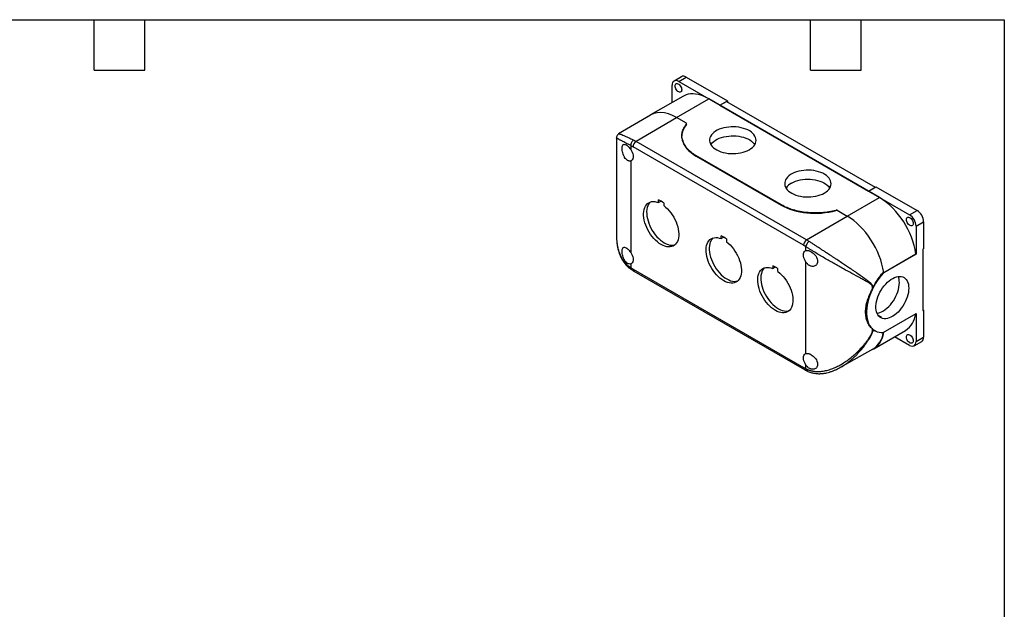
# Model space of a CAD drawing. Header units: millimetres. Extents: x 19 to 819, y 19 to 629.
# Tile 4 of 4: x 374 to 819, y 362 to 629. Entities that reach past the tile are written whole.
import ezdxf

# ---------------------------------------------------------------- set-up
doc = ezdxf.new("R2010")
doc.units = ezdxf.units.MM
doc.header["$LTSCALE"] = 3
doc.linetypes.add('SLD-Solid', pattern=[0])
doc.layers.add('TEXT', color=140, linetype='SLD-Solid', lineweight=25)

msp = doc.modelspace()

# ---------------------------------------------------------------- linework, layer by layer
for p, q in [((673.223, 602.893), (669.829, 600.934)), ((671.929, 600.726), (675.323, 602.685)), ((675.323, 602.685), (693.92, 591.949)), ((668.959, 591.218), (668.959, 599.011)), ((671.929, 600.726), (690.526, 589.99)), ((673.768, 593.994), (659.203, 585.586)), ((670.983, 584.4), (685.576, 592.824)), ((762.651, 548.33), (685.576, 592.824)), ((690.526, 589.99), (693.92, 591.949)), ((690.526, 589.987), (693.567, 591.743)), ((690.526, 589.99), (690.526, 589.987)), ((690.526, 589.987), (757.701, 551.208)), ((693.567, 591.743), (760.74, 552.965)), ((693.92, 591.949), (693.92, 591.539)), ((659.215, 585.454), (644.779, 576.983)), ((670.984, 584.302), (652.688, 573.617)), ((675.471, 581.809), (670.983, 584.4)), ((675.472, 581.712), (675.471, 581.809)), ((643.777, 575.234), (643.777, 531.018)), ((673.379, 576.106), (673.38, 575.968)), ((650.221, 571.742), (650.221, 570.019)), ((728.356, 526.678), (651.282, 571.173)), ((729.762, 529.123), (652.688, 573.617)), ((718.362, 544.915), (679.661, 567.257)), ((718.199, 544.84), (679.823, 566.994)), ((679.823, 566.994), (718.199, 544.84)), ((650.221, 564.816), (650.221, 523.476)), ((757.701, 551.21), (761.095, 553.17)), ((761.095, 553.17), (779.692, 542.434)), ((748.058, 539.906), (762.651, 548.33)), ((757.701, 551.208), (757.701, 551.21)), ((757.701, 551.21), (776.298, 540.475)), ((662.843, 545.946), (662.843, 547.183)), ((662.843, 545.946), (663.894, 546.614)), ((665.176, 545.836), (665.176, 544.599)), ((729.762, 529.123), (748.059, 539.808)), ((742.99, 542.362), (742.99, 542.462)), ((743.571, 542.399), (743.57, 542.497)), ((743.57, 542.497), (748.058, 539.906)), ((776.298, 540.475), (779.692, 542.434)), ((779.268, 535.331), (782.662, 537.29)), ((779.268, 535.331), (779.268, 522.667)), ((782.662, 537.29), (782.662, 525.085)), ((691.09, 529.676), (691.09, 530.914)), ((691.09, 529.676), (692.242, 530.341)), ((693.498, 529.524), (693.498, 528.287)), ((729.417, 524.3), (729.417, 526.023)), ((779.268, 522.667), (764.395, 514.081)), ((764.607, 514.376), (779.118, 522.754)), ((779.118, 522.754), (779.268, 522.667)), ((782.308, 524.881), (782.662, 525.085)), ((782.308, 524.881), (782.308, 497.119)), ((650.221, 518.273), (650.221, 516.55)), ((714.462, 517.384), (714.462, 516.147)), ((714.462, 516.147), (715.513, 516.815)), ((729.417, 477.757), (729.417, 519.097)), ((651.282, 515.895), (728.356, 471.401)), ((651.696, 514.979), (728.771, 470.485)), ((716.795, 514.8), (716.795, 516.037)), ((764.158, 514.218), (764.395, 514.081)), ((764.338, 514.531), (764.607, 514.376)), ((759.483, 506.858), (759.483, 508.068)), ((759.57, 508.114), (760.397, 508.587)), ((759.57, 507.028), (759.57, 508.114)), ((762.111, 495.011), (763.618, 494.141)), ((764.395, 487.236), (779.268, 495.822)), ((779.268, 495.822), (779.268, 483.158)), ((782.308, 497.527), (782.662, 497.323)), ((782.308, 497.119), (782.662, 497.323)), ((782.662, 497.323), (782.662, 485.118)), ((759.483, 487.654), (759.483, 488.864)), ((759.57, 487.701), (759.57, 488.787)), ((760.397, 488.173), (759.57, 487.701)), ((760.135, 479.906), (774.46, 488.175)), ((760.981, 487.877), (760.397, 488.173)), ((760.474, 488.125), (760.581, 488.063)), ((776.298, 481.443), (769.548, 485.34)), ((778.398, 481.235), (781.792, 483.195)), ((779.268, 483.158), (782.662, 485.118)), ((745.153, 471.534), (759.856, 479.883)), ((729.417, 470.831), (729.417, 472.555)), ((744.842, 471.374), (745.146, 471.546))]:
    msp.add_line(p, q)
at = {"flags": 128}
for points in [[(670.267, 598.707), (670.312, 599.101), (670.442, 599.422), (670.65, 599.65), (670.924, 599.773), (671.249, 599.782), (671.604, 599.678), (671.971, 599.466), (672.327, 599.159), (672.651, 598.775), (672.926, 598.336), (673.134, 597.868), (673.264, 597.397), (673.308, 596.952), (673.264, 596.557), (673.134, 596.236), (672.926, 596.008), (672.651, 595.886), (672.327, 595.876), (671.971, 595.981), (671.604, 596.192), (671.249, 596.499), (670.924, 596.883), (670.65, 597.322), (670.442, 597.79), (670.312, 598.261), (670.267, 598.707)], [(685.576, 592.824), (684.344, 593.483), (683.118, 594.033), (681.906, 594.472), (680.714, 594.796), (679.548, 595.004), (678.415, 595.096), (677.321, 595.069), (676.273, 594.926), (675.274, 594.666), (674.333, 594.29), (673.768, 593.994)], [(703.82, 569.883), (704.591, 570.381), (705.264, 570.924), (705.828, 571.507), (706.278, 572.123), (706.608, 572.763), (706.814, 573.42), (706.894, 574.086), (706.846, 574.753), (706.672, 575.413), (706.372, 576.059), (705.952, 576.681), (705.415, 577.272), (704.769, 577.826), (704.021, 578.336), (703.181, 578.795), (702.259, 579.198), (701.265, 579.54), (700.212, 579.816), (699.113, 580.025), (697.98, 580.162), (696.829, 580.226), (695.672, 580.217), (694.524, 580.134), (693.399, 579.979), (692.31, 579.754), (691.271, 579.46), (690.294, 579.103), (689.391, 578.685), (688.573, 578.213), (687.85, 577.692), (687.23, 577.128), (686.722, 576.528), (686.332, 575.899), (686.063, 575.25), (685.92, 574.587), (685.904, 573.919), (686.015, 573.254), (686.253, 572.601), (686.613, 571.966), (687.093, 571.358), (687.685, 570.785), (688.383, 570.252), (689.178, 569.767), (690.061, 569.335), (691.02, 568.962), (692.045, 568.653), (693.123, 568.41), (694.24, 568.237), (695.384, 568.136), (696.54, 568.109), (697.694, 568.155), (698.832, 568.274), (699.941, 568.464), (701.007, 568.724), (702.016, 569.05), (702.958, 569.438), (703.82, 569.883)], [(686.501, 572.14), (686.722, 572.468), (687.23, 573.068), (687.85, 573.632), (688.573, 574.153), (689.391, 574.625), (690.294, 575.043), (691.271, 575.4), (692.31, 575.694), (693.399, 575.919), (694.524, 576.074), (695.672, 576.157), (696.829, 576.166), (697.98, 576.102), (699.113, 575.965), (700.212, 575.757), (701.265, 575.48), (702.259, 575.138), (703.181, 574.735), (704.021, 574.276), (704.769, 573.766), (705.415, 573.212), (705.952, 572.621), (706.289, 572.14)], [(650.221, 570.019), (650.598, 569.391), (650.904, 568.732), (651.131, 568.064), (651.27, 567.407), (651.317, 566.785), (651.27, 566.216), (651.131, 565.721), (650.904, 565.314), (650.598, 565.009), (650.221, 564.816)], [(737.761, 550.29), (738.532, 550.787), (739.205, 551.331), (739.769, 551.914), (740.219, 552.529), (740.549, 553.169), (740.755, 553.826), (740.835, 554.492), (740.787, 555.159), (740.613, 555.82), (740.313, 556.465), (739.893, 557.087), (739.356, 557.679), (738.71, 558.233), (737.963, 558.742), (737.122, 559.201), (736.2, 559.604), (735.206, 559.946), (734.153, 560.223), (733.054, 560.431), (731.922, 560.568), (730.77, 560.632), (729.613, 560.623), (728.465, 560.54), (727.34, 560.385), (726.251, 560.16), (725.212, 559.866), (724.235, 559.509), (723.332, 559.092), (722.514, 558.619), (721.791, 558.098), (721.171, 557.534), (720.663, 556.934), (720.273, 556.305), (720.004, 555.656), (719.861, 554.993), (719.845, 554.325), (719.957, 553.661), (720.194, 553.007), (720.554, 552.372), (721.034, 551.765), (721.626, 551.191), (722.324, 550.658), (723.119, 550.173), (724.002, 549.742), (724.961, 549.369), (725.986, 549.059), (727.064, 548.816), (728.181, 548.643), (729.325, 548.542), (730.481, 548.515), (731.635, 548.561), (732.773, 548.68), (733.882, 548.87), (734.948, 549.13), (735.957, 549.456), (736.899, 549.844), (737.761, 550.29)], [(722.912, 554.802), (723.773, 555.247), (724.715, 555.636), (725.725, 555.961), (726.79, 556.221), (727.899, 556.412), (729.037, 556.531), (730.191, 556.577), (731.347, 556.549), (732.491, 556.448), (733.608, 556.276), (734.686, 556.033), (735.711, 555.723), (736.671, 555.35), (737.553, 554.918), (738.349, 554.433), (739.046, 553.901), (739.639, 553.327), (740.118, 552.719), (740.23, 552.546)], [(665.176, 544.599), (666.009, 543.923), (666.82, 543.157), (667.598, 542.313), (668.335, 541.398), (669.023, 540.423), (669.654, 539.401), (670.22, 538.341), (670.715, 537.257), (671.134, 536.161), (671.471, 535.065), (671.723, 533.981), (671.886, 532.923), (671.96, 531.903), (671.943, 530.931), (671.835, 530.019), (671.638, 529.178), (671.354, 528.416), (670.985, 527.744), (670.537, 527.168), (670.015, 526.695), (669.424, 526.33), (668.771, 526.078), (668.063, 525.942), (667.31, 525.923), (666.518, 526.02), (665.698, 526.235), (664.859, 526.562), (664.01, 527), (663.16, 527.543), (662.321, 528.184), (661.501, 528.917), (660.709, 529.733), (659.956, 530.622), (659.248, 531.576), (658.595, 532.582), (658.004, 533.629), (657.482, 534.705), (657.034, 535.798), (656.665, 536.896), (656.381, 537.985), (656.184, 539.054), (656.076, 540.09), (656.059, 541.082), (656.133, 542.018), (656.296, 542.887), (656.548, 543.679), (656.885, 544.386), (657.304, 544.999), (657.799, 545.512), (658.365, 545.918), (658.996, 546.212), (659.684, 546.392), (660.421, 546.456), (661.199, 546.402), (662.01, 546.232), (662.843, 545.946)], [(659.02, 546.221), (658.675, 545.841), (658.257, 545.224), (657.921, 544.512), (657.67, 543.715), (657.508, 542.842), (657.436, 541.902), (657.455, 540.906), (657.564, 539.866), (657.764, 538.793), (658.05, 537.699), (658.421, 536.598), (658.871, 535.501), (659.396, 534.422), (659.99, 533.371), (660.646, 532.363), (661.356, 531.407), (662.112, 530.515), (662.907, 529.696), (663.73, 528.961), (664.572, 528.318), (665.424, 527.774), (666.276, 527.334), (667.118, 527.005), (667.941, 526.79), (668.735, 526.691), (669.491, 526.71), (670.202, 526.846), (670.204, 526.847)], [(774.919, 538.293), (774.963, 538.687), (775.093, 539.008), (775.302, 539.236), (775.576, 539.358), (775.9, 539.368), (776.256, 539.264), (776.623, 539.052), (776.979, 538.745), (777.303, 538.361), (777.577, 537.922), (777.786, 537.454), (777.916, 536.983), (777.96, 536.537), (777.916, 536.143), (777.786, 535.822), (777.577, 535.594), (777.303, 535.472), (776.979, 535.462), (776.623, 535.566), (776.256, 535.778), (775.9, 536.085), (775.576, 536.469), (775.302, 536.908), (775.093, 537.376), (774.963, 537.847), (774.919, 538.293)], [(693.498, 528.287), (694.333, 527.604), (695.145, 526.833), (695.925, 525.983), (696.663, 525.063), (697.351, 524.084), (697.982, 523.057), (698.548, 521.993), (699.043, 520.905), (699.461, 519.804), (699.797, 518.705), (700.047, 517.619), (700.21, 516.558), (700.282, 515.534), (700.263, 514.56), (700.153, 513.647), (699.954, 512.804), (699.667, 512.041), (699.297, 511.368), (698.846, 510.791), (698.321, 510.318), (697.727, 509.953), (697.072, 509.702), (696.362, 509.566), (695.605, 509.547), (694.811, 509.646), (693.988, 509.861), (693.146, 510.19), (692.294, 510.629), (691.442, 511.173), (690.6, 511.817), (689.777, 512.552), (688.983, 513.37), (688.226, 514.262), (687.516, 515.218), (686.86, 516.227), (686.266, 517.277), (685.741, 518.357), (685.291, 519.453), (684.92, 520.555), (684.634, 521.648), (684.434, 522.721), (684.325, 523.761), (684.306, 524.757), (684.378, 525.697), (684.54, 526.571), (684.791, 527.368), (685.127, 528.079), (685.545, 528.697), (686.039, 529.214), (686.605, 529.624), (687.236, 529.923), (687.925, 530.108), (688.663, 530.175), (689.443, 530.125), (690.255, 529.958), (691.09, 529.676)], [(687.395, 529.978), (686.959, 529.513), (686.541, 528.896), (686.205, 528.184), (685.954, 527.387), (685.792, 526.514), (685.72, 525.574), (685.739, 524.578), (685.849, 523.537), (686.048, 522.464), (686.334, 521.371), (686.705, 520.27), (687.156, 519.173), (687.681, 518.093), (688.274, 517.043), (688.93, 516.035), (689.64, 515.079), (690.397, 514.186), (691.191, 513.368), (692.014, 512.633), (692.856, 511.99), (693.708, 511.445), (694.56, 511.006), (695.402, 510.677), (696.225, 510.462), (697.019, 510.363), (697.776, 510.382), (698.486, 510.518), (698.607, 510.555)], [(650.221, 523.476), (650.598, 522.848), (650.904, 522.189), (651.131, 521.521), (651.27, 520.865), (651.317, 520.242), (651.27, 519.674), (651.131, 519.178), (650.904, 518.771), (650.598, 518.466), (650.221, 518.273)], [(729.417, 519.097), (729.04, 519.725), (728.733, 520.384), (728.507, 521.052), (728.368, 521.709), (728.321, 522.331), (728.368, 522.9), (728.507, 523.395), (728.733, 523.802), (729.04, 524.107), (729.417, 524.3)], [(716.795, 514.8), (717.628, 514.124), (718.439, 513.358), (719.217, 512.514), (719.954, 511.599), (720.642, 510.625), (721.273, 509.602), (721.839, 508.542), (722.334, 507.458), (722.752, 506.362), (723.09, 505.266), (723.341, 504.182), (723.505, 503.124), (723.579, 502.104), (723.562, 501.132), (723.454, 500.22), (723.257, 499.379), (722.972, 498.617), (722.604, 497.945), (722.156, 497.369), (721.634, 496.896), (721.043, 496.531), (720.39, 496.28), (719.682, 496.143), (718.928, 496.124), (718.137, 496.222), (717.317, 496.436), (716.477, 496.763), (715.628, 497.201), (714.779, 497.744), (713.94, 498.385), (713.12, 499.118), (712.328, 499.934), (711.575, 500.824), (710.867, 501.777), (710.214, 502.783), (709.623, 503.83), (709.1, 504.906), (708.652, 505.999), (708.284, 507.097), (708, 508.186), (707.803, 509.255), (707.695, 510.292), (707.678, 511.283), (707.752, 512.219), (707.915, 513.088), (708.167, 513.88), (708.504, 514.587), (708.923, 515.2), (709.418, 515.713), (709.984, 516.119), (710.614, 516.413), (711.302, 516.594), (712.04, 516.657), (712.818, 516.603), (713.628, 516.433), (714.462, 516.147)], [(710.639, 516.422), (710.293, 516.043), (709.876, 515.425), (709.539, 514.713), (709.289, 513.916), (709.127, 513.043), (709.054, 512.103), (709.073, 511.107), (709.183, 510.067), (709.382, 508.994), (709.669, 507.9), (710.04, 506.799), (710.49, 505.702), (711.015, 504.623), (711.609, 503.573), (712.265, 502.564), (712.975, 501.608), (713.731, 500.716), (714.525, 499.897), (715.348, 499.162), (716.191, 498.519), (717.043, 497.975), (717.894, 497.535), (718.737, 497.206), (719.56, 496.991), (720.354, 496.893), (721.11, 496.911), (721.82, 497.047), (721.823, 497.048)], [(764.395, 514.081), (763.424, 512.962), (762.498, 511.775), (761.623, 510.529), (760.806, 509.233), (760.052, 507.896), (759.368, 506.529), (758.758, 505.14), (758.227, 503.741), (757.778, 502.341), (757.415, 500.951), (757.141, 499.58), (756.957, 498.239), (756.864, 496.938), (756.864, 495.685), (756.957, 494.49), (757.141, 493.361), (757.415, 492.308), (757.778, 491.336), (758.227, 490.455), (758.758, 489.669), (759.368, 488.985), (760.052, 488.407), (760.806, 487.94), (761.623, 487.588), (762.498, 487.352), (763.424, 487.234), (764.395, 487.236)], [(775.945, 507.326), (775.899, 506.357), (775.765, 505.347), (775.542, 504.31), (775.234, 503.257), (774.845, 502.202), (774.379, 501.156), (773.842, 500.134), (773.24, 499.147), (772.581, 498.207), (771.872, 497.325), (771.123, 496.513), (770.343, 495.781), (769.54, 495.136), (768.724, 494.588), (767.907, 494.142), (767.097, 493.804), (766.304, 493.578), (765.537, 493.467), (764.808, 493.472), (764.123, 493.593), (763.491, 493.829), (762.921, 494.177), (762.419, 494.632), (761.99, 495.19), (761.641, 495.842), (761.375, 496.583), (761.197, 497.401), (761.107, 498.288), (761.107, 499.233), (761.197, 500.223), (761.375, 501.248), (761.641, 502.295), (761.99, 503.351), (762.419, 504.403), (762.921, 505.438), (763.491, 506.445), (764.123, 507.41), (764.808, 508.322), (765.537, 509.17), (766.304, 509.943), (767.097, 510.633), (767.907, 511.23), (768.724, 511.728), (769.54, 512.121), (770.343, 512.403), (771.123, 512.572), (771.872, 512.625), (772.581, 512.562), (773.24, 512.383), (773.842, 512.091), (774.379, 511.688), (774.845, 511.181), (775.234, 510.575), (775.542, 509.878), (775.765, 509.097), (775.899, 508.243), (775.945, 507.326)], [(761.597, 495.946), (762.061, 496.027), (762.854, 496.253), (763.664, 496.591), (764.482, 497.037), (765.297, 497.585), (766.1, 498.23), (766.881, 498.963), (767.63, 499.775), (768.338, 500.656), (768.997, 501.596), (769.599, 502.583), (770.136, 503.605), (770.602, 504.651), (770.992, 505.706), (771.3, 506.759), (771.522, 507.797), (771.657, 508.806), (771.702, 509.775)], [(762.725, 494.335), (762.939, 494.268), (763.618, 494.141)], [(774.919, 485.217), (774.963, 485.612), (775.093, 485.933), (775.302, 486.161), (775.576, 486.283), (775.9, 486.293), (776.256, 486.188), (776.623, 485.977), (776.979, 485.67), (777.303, 485.286), (777.577, 484.847), (777.786, 484.379), (777.916, 483.908), (777.96, 483.462), (777.916, 483.068), (777.786, 482.747), (777.577, 482.519), (777.303, 482.396), (776.979, 482.387), (776.623, 482.491), (776.256, 482.703), (775.9, 483.01), (775.576, 483.394), (775.302, 483.833), (775.093, 484.301), (774.963, 484.772), (774.919, 485.217)], [(729.417, 472.555), (729.04, 473.182), (728.733, 473.841), (728.507, 474.51), (728.368, 475.166), (728.321, 475.788), (728.368, 476.357), (728.507, 476.853), (728.733, 477.259), (729.04, 477.564), (729.417, 477.757)]]:
    msp.add_lwpolyline(points, dxfattribs=at)
for centre, radius, start, end in [((654.355, 571.032), 3.076, 122.814, 177.37846), ((642.249, 555.559), 20.858, 59.97038, 63.58741), ((726.098, 548.835), 6.764, 118.10719, 146.73371), ((742.716, 517.405), 36.793, 8.35786, 57.19295), ((658.051, 536.188), 11.994, 53.55354, 66.45183), ((686.314, 519.86), 12.042, 53.3745, 66.63088), ((731.429, 526.538), 3.076, 122.814, 177.37846), ((718.165, 509.057), 23.176, 56.60207, 59.97361), ((709.67, 506.389), 11.994, 53.55354, 66.45183), ((652.234, 515.774), 0.96, 172.76738, 235.92044), ((764.511, 509.94), 7.193, 358.68934, 21.5573), ((758.586, 509.84), 1.987, 296.84216, 299.68881), ((768.805, 496.835), 10.342, 303.14328, 353.79776), ((758.586, 489.427), 1.987, 296.84216, 299.68881), ((754.491, 488.359), 10.032, 302.32857, 352.1062), ((729.338, 471.293), 0.988, 173.74336, 234.72978)]:
    msp.add_arc(centre, radius, start, end)
for centre, major_axis, ratio, start_param, end_param in [((671.929, 597.296), (-2.1, 3.637), 0.5773815, 5.4978853, 7.0686817), ((675.323, 599.255), (-2.1, 3.637), 0.5773815, 5.4978853, 6.2834978), ((671.081, 565.17), (-11.911, 20.396), 0.5740133, 5.4949927, 6.3851719), ((695.38, 576.079), (22, 0.111), 0.5806369, 2.7054676, 3.1386502), ((695.38, 576.079), (22, 0.111), 0.5806369, 3.2744136, 3.9240484), ((733.756, 553.925), (22, 0.111), 0.5806369, 3.9240484, 5.1426292), ((743.368, 541.889), (0.9, 0.005), 0.5806369, 1.3408723, 2.0010365), ((748.155, 520.676), (-11.911, 20.396), 0.5740133, 4.0917257, 5.4949927), ((776.298, 537.045), (-2.1, 3.637), 0.5773815, 3.927089, 5.4978853), ((779.692, 539.005), (-2.1, 3.637), 0.5773815, 3.927089, 5.4978853), ((769.609, 503.636), (9.078, 15.543), 0.5807308, 1.5914086, 1.6896261), ((748.258, 500.322), (-11.911, 20.396), 0.5740133, 3.0346875, 3.7456582), ((769.609, 503.636), (9.078, 15.543), 0.5807308, 3.0284862, 3.1267037), ((776.298, 484.873), (-2.1, 3.637), 0.5773815, 2.3562927, 3.927089), ((779.692, 486.832), (-2.1, 3.637), 0.5773815, 3.1419051, 3.927089)]:
    msp.add_ellipse(centre, major_axis=major_axis, ratio=ratio, start_param=start_param, end_param=end_param)
for points, knots in [([(679.661, 567.257), (678.884, 567.715), (678.172, 568.204), (676.876, 569.243), (676.298, 569.789), (675.541, 570.644), (675.306, 570.935), (674.878, 571.524), (674.683, 571.823), (674.333, 572.429), (674.177, 572.737), (673.907, 573.358), (673.793, 573.67), (673.511, 574.615), (673.405, 575.255), (673.361, 576.532), (673.424, 577.174), (673.714, 578.44), (673.943, 579.07), (674.559, 580.295), (674.945, 580.893), (675.411, 581.474)], [0, 0, 0, 0, 0.125, 0.125, 0.25, 0.25, 0.3125, 0.3125, 0.375, 0.375, 0.4375, 0.4375, 0.5, 0.5, 0.625, 0.625, 0.75, 0.75, 0.875, 0.875, 1, 1, 1, 1]), ([(675.411, 581.474), (675.453, 581.527), (675.48, 581.582), (675.5, 581.697), (675.494, 581.753), (675.471, 581.809)], [0, 0, 0, 0, 0.5, 0.5, 1, 1, 1, 1]), ([(644.773, 576.98), (644.625, 576.877), (644.33, 576.673), (644.016, 576.239), (643.813, 575.752), (643.788, 575.408), (643.775, 575.237)], [0, 0, 0, 0, 0.25555028, 0.50732916, 0.75554288, 1, 1, 1, 1]), ([(650.221, 571.742), (649.827, 571.941), (649.036, 572.341), (647.978, 572.885), (647.118, 573.336), (646.43, 573.7), (645.882, 573.994), (645.39, 574.262), (644.972, 574.494), (644.624, 574.691), (644.341, 574.856), (644.112, 574.994), (643.946, 575.1), (643.838, 575.174), (643.783, 575.219), (643.783, 575.229), (643.783, 575.233)], [0, 0, 0, 0, 0.09141814, 0.18385165, 0.27768538, 0.34426503, 0.41231048, 0.48193867, 0.55325875, 0.61897337, 0.68620657, 0.75502316, 0.82548355, 0.88990149, 0.95637327, 1, 1, 1, 1]), ([(644.781, 576.97), (644.801, 576.984), (644.852, 577.02), (645.04, 577.017), (645.33, 576.966), (645.705, 576.859), (646.274, 576.661), (647.127, 576.319), (648.378, 575.762), (649.826, 575.078), (650.965, 574.517), (651.528, 574.24)], [0, 0, 0, 0, 0.0582747, 0.1542102, 0.2469543, 0.3366336, 0.423388, 0.5750925, 0.7209301, 0.862119, 1, 1, 1, 1]), ([(650.221, 564.816), (650.008, 564.746), (649.78, 564.728), (649.423, 564.779), (649.301, 564.81), (649.059, 564.896), (648.939, 564.951), (648.699, 565.087), (648.578, 565.169), (648.343, 565.353), (648.229, 565.456), (647.896, 565.796), (647.684, 566.068), (647.399, 566.514), (647.309, 566.67), (647.139, 566.995), (647.058, 567.165), (646.835, 567.683), (646.71, 568.04), (646.504, 568.775), (646.428, 569.136), (646.35, 569.666), (646.331, 569.841), (646.305, 570.176), (646.298, 570.337), (646.298, 570.646), (646.304, 570.796), (646.33, 571.076), (646.35, 571.206), (646.427, 571.566), (646.505, 571.77), (646.657, 572.002), (646.713, 572.069), (646.839, 572.179), (646.909, 572.223), (647.132, 572.317), (647.302, 572.334), (647.685, 572.274), (647.891, 572.199), (648.227, 572.02), (648.343, 571.949), (648.576, 571.788), (648.695, 571.699), (648.935, 571.5), (649.057, 571.39), (649.3, 571.154), (649.42, 571.029), (649.775, 570.632), (650.008, 570.335), (650.221, 570.019)], [0, 0, 0, 0, 0.0625, 0.0625, 0.09375, 0.09375, 0.125, 0.125, 0.15625, 0.15625, 0.1875, 0.1875, 0.25, 0.25, 0.28125, 0.28125, 0.3125, 0.3125, 0.375, 0.375, 0.4375, 0.4375, 0.46875, 0.46875, 0.5, 0.5, 0.53125, 0.53125, 0.5625, 0.5625, 0.625, 0.625, 0.65625, 0.65625, 0.6875, 0.6875, 0.75, 0.75, 0.8125, 0.8125, 0.84375, 0.84375, 0.875, 0.875, 0.90625, 0.90625, 0.9375, 0.9375, 1, 1, 1, 1]), ([(651.528, 574.24), (651.154, 574.022), (650.807, 573.636), (650.317, 572.7), (650.195, 572.187), (650.221, 571.742)], [0, 0, 0, 0, 0.5, 0.5, 1, 1, 1, 1]), ([(679.661, 567.257), (679.679, 567.208), (679.7, 567.159), (679.751, 567.065), (679.785, 567.017), (679.823, 566.994)], [0, 0, 0, 0, 0.5, 0.5, 1, 1, 1, 1]), ([(718.199, 544.84), (718.238, 544.818), (718.271, 544.828), (718.323, 544.862), (718.343, 544.888), (718.362, 544.915)], [0, 0, 0, 0, 0.5, 0.5, 1, 1, 1, 1]), ([(742.99, 542.462), (741.982, 542.193), (740.946, 541.969), (738.815, 541.613), (737.73, 541.482), (736.082, 541.356), (735.529, 541.326), (734.423, 541.291), (733.87, 541.285), (732.763, 541.298), (732.208, 541.316), (731.105, 541.377), (730.556, 541.42), (728.921, 541.583), (727.841, 541.74), (725.742, 542.144), (724.715, 542.393), (722.745, 542.975), (721.794, 543.311), (720.001, 544.056), (719.155, 544.467), (718.362, 544.915)], [0, 0, 0, 0, 0.125, 0.125, 0.25, 0.25, 0.3125, 0.3125, 0.375, 0.375, 0.4375, 0.4375, 0.5, 0.5, 0.625, 0.625, 0.75, 0.75, 0.875, 0.875, 1, 1, 1, 1]), ([(743.57, 542.497), (743.473, 542.51), (743.373, 542.513), (743.175, 542.501), (743.08, 542.486), (742.99, 542.462)], [0, 0, 0, 0, 0.5, 0.5, 1, 1, 1, 1]), ([(643.778, 531.008), (643.783, 530.64), (643.793, 529.844), (643.875, 528.581), (644.031, 527.165), (644.284, 525.694), (644.626, 524.294), (644.97, 523.212), (645.264, 522.432), (645.486, 521.897), (645.702, 521.424), (645.944, 520.929), (646.303, 520.258), (646.87, 519.334), (647.609, 518.337), (648.474, 517.376), (649.413, 516.493), (650.152, 515.97), (650.541, 515.694)], [0, 0, 0, 0, 0.0592296, 0.1281878, 0.2070021, 0.2956096, 0.3806377, 0.4537492, 0.4917984, 0.525433, 0.5546243, 0.582744, 0.6217245, 0.6873786, 0.772197, 0.8395162, 0.9154565, 1, 1, 1, 1]), ([(643.783, 531.018), (643.783, 530.761), (643.782, 530.113), (643.837, 529.097), (643.957, 527.805), (644.173, 526.398), (644.515, 524.902), (644.966, 523.454), (645.534, 522.065), (646.227, 520.745), (647.179, 519.316), (648.455, 517.839), (649.637, 516.977), (650.221, 516.55)], [0, 0, 0, 0, 0.0439406, 0.1104643, 0.1751669, 0.2690669, 0.359807, 0.4475359, 0.5417713, 0.6333609, 0.7225726, 0.8628254, 1, 1, 1, 1]), ([(650.221, 518.273), (650.008, 518.203), (649.78, 518.185), (649.423, 518.236), (649.301, 518.267), (649.059, 518.353), (648.939, 518.408), (648.699, 518.544), (648.578, 518.626), (648.343, 518.811), (648.229, 518.914), (647.896, 519.253), (647.684, 519.525), (647.399, 519.971), (647.309, 520.127), (647.139, 520.452), (647.058, 520.622), (646.835, 521.14), (646.71, 521.497), (646.504, 522.233), (646.428, 522.593), (646.35, 523.123), (646.331, 523.298), (646.305, 523.633), (646.298, 523.794), (646.298, 524.104), (646.304, 524.253), (646.33, 524.533), (646.35, 524.663), (646.427, 525.023), (646.505, 525.227), (646.657, 525.46), (646.713, 525.526), (646.839, 525.636), (646.909, 525.68), (647.132, 525.774), (647.302, 525.791), (647.685, 525.731), (647.891, 525.656), (648.227, 525.477), (648.343, 525.406), (648.576, 525.246), (648.695, 525.156), (648.935, 524.957), (649.057, 524.847), (649.3, 524.611), (649.42, 524.486), (649.775, 524.089), (650.008, 523.792), (650.221, 523.476)], [0, 0, 0, 0, 0.0625, 0.0625, 0.09375, 0.09375, 0.125, 0.125, 0.15625, 0.15625, 0.1875, 0.1875, 0.25, 0.25, 0.28125, 0.28125, 0.3125, 0.3125, 0.375, 0.375, 0.4375, 0.4375, 0.46875, 0.46875, 0.5, 0.5, 0.53125, 0.53125, 0.5625, 0.5625, 0.625, 0.625, 0.65625, 0.65625, 0.6875, 0.6875, 0.75, 0.75, 0.8125, 0.8125, 0.84375, 0.84375, 0.875, 0.875, 0.90625, 0.90625, 0.9375, 0.9375, 1, 1, 1, 1]), ([(730.922, 528.406), (730.606, 528.222), (729.85, 527.506), (729.447, 526.491), (729.417, 526.023)], [0, 0, 0, 0, 0.4285714, 1, 1, 1, 1]), ([(759.483, 508.068), (759.482, 508.092), (759.481, 508.142), (759.472, 508.213), (759.457, 508.283), (759.437, 508.352), (759.411, 508.42), (759.363, 508.521), (759.278, 508.651), (759.113, 508.835), (758.866, 509.049), (758.53, 509.292), (758.126, 509.551), (757.656, 509.835), (757.073, 510.169), (756.375, 510.559), (755.327, 511.138), (753.338, 512.228), (750.332, 513.856), (747.028, 515.67), (744.332, 517.175), (742.176, 518.391), (740.011, 519.624), (737.775, 520.917), (735.576, 522.211), (733.913, 523.211), (732.814, 523.882), (732.208, 524.254), (731.617, 524.621), (731.042, 524.982), (730.483, 525.336), (729.939, 525.684), (729.591, 525.91), (729.417, 526.023)], [0, 0, 0, 0, 0.0022416, 0.0045504, 0.0069404, 0.0094243, 0.0120135, 0.0147181, 0.0217022, 0.0297214, 0.0435557, 0.0601458, 0.0778971, 0.0983518, 0.1215173, 0.1511616, 0.1830887, 0.2447266, 0.3743292, 0.4925727, 0.5570527, 0.6176714, 0.6821659, 0.7437316, 0.8089919, 0.871321, 0.8900455, 0.9086331, 0.9270973, 0.945452, 0.9637111, 0.981889, 1, 1, 1, 1]), ([(759.57, 508.114), (759.569, 508.146), (759.567, 508.208), (759.557, 508.296), (759.541, 508.381), (759.519, 508.462), (759.493, 508.538), (759.462, 508.612), (759.429, 508.681), (759.392, 508.748), (759.353, 508.812), (759.311, 508.874), (759.267, 508.933), (759.222, 508.991), (759.176, 509.047), (759.128, 509.103), (759.08, 509.157), (759.031, 509.211), (758.981, 509.263), (758.93, 509.315), (758.878, 509.366), (758.825, 509.416), (758.772, 509.466), (758.719, 509.515), (758.664, 509.564), (758.609, 509.613), (758.554, 509.661), (758.499, 509.709), (758.443, 509.757), (758.386, 509.805), (758.329, 509.853), (758.272, 509.9), (758.215, 509.947), (758.157, 509.995), (758.099, 510.042), (758.04, 510.089), (757.982, 510.136), (757.922, 510.183), (757.863, 510.229), (757.803, 510.276), (757.743, 510.323), (757.683, 510.369), (757.622, 510.416), (757.561, 510.463), (757.5, 510.509), (757.439, 510.556), (757.377, 510.602), (757.315, 510.649), (757.253, 510.696), (757.191, 510.742), (757.128, 510.789), (757.065, 510.836), (757.002, 510.883), (756.939, 510.93), (756.876, 510.977), (756.812, 511.024), (756.748, 511.071), (756.684, 511.118), (756.62, 511.165), (756.555, 511.213), (756.491, 511.26), (756.426, 511.308), (756.361, 511.355), (756.295, 511.403), (756.23, 511.451), (756.164, 511.499), (756.098, 511.547), (756.032, 511.595), (755.966, 511.643), (755.899, 511.691), (755.832, 511.739), (755.765, 511.787), (755.698, 511.836), (755.631, 511.884), (755.563, 511.933), (755.496, 511.982), (755.428, 512.03), (755.36, 512.079), (755.291, 512.128), (755.223, 512.177), (755.154, 512.226), (755.085, 512.275), (755.016, 512.324), (754.946, 512.374), (754.877, 512.423), (754.807, 512.473), (754.737, 512.522), (754.667, 512.572), (754.597, 512.622), (754.526, 512.671), (754.456, 512.721), (754.385, 512.771), (754.313, 512.821), (754.242, 512.872), (754.171, 512.922), (754.099, 512.972), (754.027, 513.023), (753.955, 513.073), (753.883, 513.124), (753.81, 513.174), (753.738, 513.225), (753.665, 513.276), (753.592, 513.327), (753.518, 513.378), (753.445, 513.429), (753.371, 513.48), (753.298, 513.532), (753.224, 513.583), (753.149, 513.634), (753.075, 513.686), (753, 513.738), (752.926, 513.789), (752.851, 513.841), (752.776, 513.893), (752.7, 513.945), (752.625, 513.997), (752.549, 514.049), (752.473, 514.102), (752.397, 514.154), (752.321, 514.207), (751.89, 514.502), (751.091, 515.05), (750.049, 515.758), (748.818, 516.59), (747.372, 517.563), (745.448, 518.85), (743.724, 519.998), (742.267, 520.964), (741.187, 521.677), (740.15, 522.36), (739.253, 522.95), (738.482, 523.455), (737.821, 523.888), (737.161, 524.32), (736.503, 524.75), (735.849, 525.178), (735.2, 525.603), (734.557, 526.023), (733.922, 526.438), (733.296, 526.848), (732.682, 527.25), (732.08, 527.645), (731.491, 528.032), (731.112, 528.281), (730.922, 528.406)], [0, 0, 0, 0, 0.0028574, 0.0057044, 0.0085483, 0.0113923, 0.0142356, 0.0170742, 0.0199021, 0.0227188, 0.0255278, 0.0283315, 0.0311313, 0.0339277, 0.0367204, 0.0395091, 0.0422942, 0.0450763, 0.0478559, 0.0506334, 0.0534091, 0.0561832, 0.0589561, 0.0617278, 0.0644985, 0.0672683, 0.0700373, 0.0728055, 0.0755729, 0.0783396, 0.0811056, 0.083871, 0.0866358, 0.0894001, 0.0921638, 0.0949272, 0.0976901, 0.1004526, 0.1032148, 0.1059767, 0.1087383, 0.1114996, 0.1142607, 0.1170216, 0.1197823, 0.1225428, 0.1253033, 0.1280636, 0.1308238, 0.1335839, 0.136344, 0.139104, 0.141864, 0.144624, 0.147384, 0.150144, 0.152904, 0.1556639, 0.1584239, 0.1611838, 0.1639438, 0.1667037, 0.1694637, 0.1722236, 0.1749835, 0.1777434, 0.1805033, 0.1832632, 0.1860231, 0.1887829, 0.1915428, 0.1943027, 0.1970626, 0.1998224, 0.2025823, 0.2053422, 0.2081021, 0.210862, 0.2136219, 0.2163818, 0.2191417, 0.2219017, 0.2246616, 0.2274216, 0.2301817, 0.2329417, 0.2357018, 0.2384619, 0.2412221, 0.2439823, 0.2467426, 0.2495029, 0.2522632, 0.2550237, 0.2577842, 0.2605447, 0.2633054, 0.2660661, 0.2688269, 0.2715878, 0.2743488, 0.2771099, 0.2798711, 0.2826325, 0.2853939, 0.2881555, 0.2909172, 0.2936791, 0.2964411, 0.2992032, 0.3019656, 0.3047281, 0.3074907, 0.3102536, 0.3130166, 0.3157799, 0.3185433, 0.321307, 0.3240709, 0.326835, 0.3295994, 0.3707641, 0.4120206, 0.4371288, 0.4948213, 0.5539165, 0.6195126, 0.6531841, 0.6853399, 0.7160074, 0.745186, 0.7646656, 0.7841719, 0.8036997, 0.8232467, 0.8428138, 0.8624055, 0.8820227, 0.9016594, 0.9213101, 0.9409708, 0.9606392, 0.980315, 1, 1, 1, 1]), ([(729.417, 524.3), (729.63, 524.37), (729.866, 524.393), (730.257, 524.361), (730.394, 524.339), (730.672, 524.274), (730.814, 524.231), (731.104, 524.124), (731.254, 524.06), (731.554, 523.912), (731.704, 523.83), (732.152, 523.557), (732.454, 523.337), (732.879, 522.972), (733.017, 522.844), (733.285, 522.575), (733.415, 522.433), (733.782, 521.998), (733.997, 521.693), (734.362, 521.05), (734.503, 520.727), (734.649, 520.236), (734.686, 520.071), (734.735, 519.749), (734.748, 519.592), (734.748, 519.282), (734.736, 519.13), (734.687, 518.836), (734.65, 518.697), (734.506, 518.297), (734.361, 518.055), (734.091, 517.754), (733.992, 517.664), (733.777, 517.502), (733.659, 517.431), (733.293, 517.253), (733.025, 517.18), (732.452, 517.13), (732.158, 517.155), (731.706, 517.267), (731.554, 517.317), (731.256, 517.44), (731.109, 517.513), (730.818, 517.683), (730.674, 517.78), (730.394, 517.995), (730.26, 518.112), (729.871, 518.49), (729.63, 518.781), (729.417, 519.097)], [0, 0, 0, 0, 0.0625, 0.0625, 0.09375, 0.09375, 0.125, 0.125, 0.15625, 0.15625, 0.1875, 0.1875, 0.25, 0.25, 0.28125, 0.28125, 0.3125, 0.3125, 0.375, 0.375, 0.4375, 0.4375, 0.46875, 0.46875, 0.5, 0.5, 0.53125, 0.53125, 0.5625, 0.5625, 0.625, 0.625, 0.65625, 0.65625, 0.6875, 0.6875, 0.75, 0.75, 0.8125, 0.8125, 0.84375, 0.84375, 0.875, 0.875, 0.90625, 0.90625, 0.9375, 0.9375, 1, 1, 1, 1]), ([(650.221, 516.55), (650.226, 516.353), (650.237, 515.972), (650.445, 515.788), (650.546, 515.7)], [0, 0, 0, 0, 0.5155037, 1, 1, 1, 1]), ([(650.536, 515.705), (650.7, 515.594), (651.084, 515.335), (651.473, 515.114), (651.696, 514.988)], [0, 0, 0, 0, 0.426094, 1, 1, 1, 1]), ([(760.397, 508.587), (760.973, 509.601), (761.564, 510.583), (762.807, 512.465), (763.459, 513.367), (764.158, 514.218)], [0, 0, 0, 0, 0.5, 0.5, 1, 1, 1, 1]), ([(764.428, 515.169), (764.453, 515.014), (764.441, 514.841), (764.346, 514.508), (764.263, 514.347), (764.158, 514.218)], [0, 0, 0, 0, 0.5, 0.5, 1, 1, 1, 1]), ([(759.483, 488.864), (759.022, 489.276), (758.601, 489.757), (757.85, 490.842), (757.52, 491.446), (757.112, 492.441), (756.991, 492.784), (756.783, 493.489), (756.696, 493.85), (756.485, 494.963), (756.412, 495.74), (756.412, 496.96), (756.43, 497.374), (756.501, 498.204), (756.555, 498.622), (756.765, 499.887), (756.973, 500.743), (757.381, 502.053), (757.532, 502.493), (757.859, 503.366), (758.036, 503.802), (758.6, 505.109), (759.022, 505.98), (759.483, 506.858)], [0, 0, 0, 0, 0.125, 0.125, 0.25, 0.25, 0.3125, 0.3125, 0.375, 0.375, 0.5, 0.5, 0.5625, 0.5625, 0.625, 0.625, 0.75, 0.75, 0.8125, 0.8125, 0.875, 0.875, 1, 1, 1, 1]), ([(729.417, 470.831), (729.518, 470.782), (729.72, 470.683), (730.03, 470.545), (730.345, 470.417), (730.667, 470.297), (730.994, 470.187), (731.327, 470.087), (731.665, 469.996), (732.009, 469.914), (732.358, 469.842), (732.712, 469.78), (733.071, 469.727), (734.004, 469.617), (735.578, 469.58), (737.776, 469.844), (740.011, 470.399), (742.179, 471.191), (744.339, 472.216), (746.395, 473.405), (748.419, 474.784), (750.322, 476.278), (752.178, 477.931), (753.926, 479.677), (755.33, 481.247), (756.378, 482.526), (757.16, 483.537), (757.878, 484.529), (758.46, 485.402), (758.866, 486.069), (759.114, 486.52), (759.278, 486.865), (759.375, 487.112), (759.438, 487.32), (759.475, 487.497), (759.48, 487.603), (759.483, 487.654)], [0, 0, 0, 0, 0.0105357, 0.0210968, 0.0316862, 0.0423067, 0.0529613, 0.0636527, 0.0743837, 0.0851572, 0.0959759, 0.1068424, 0.1177594, 0.1287297, 0.1911441, 0.2561828, 0.3176878, 0.3824156, 0.4432334, 0.5074897, 0.567814, 0.6317542, 0.6917663, 0.7554436, 0.817036, 0.8488851, 0.8785438, 0.9121171, 0.9398841, 0.9564815, 0.9702926, 0.978305, 0.9852902, 0.9905825, 0.9954537, 1, 1, 1, 1]), ([(745.146, 471.546), (745.386, 471.679), (746.145, 472.1), (747.256, 472.843), (748.504, 473.749), (749.636, 474.652), (750.795, 475.657), (751.973, 476.771), (752.949, 477.775), (753.746, 478.647), (754.381, 479.372), (754.885, 479.976), (755.248, 480.426), (755.459, 480.692), (755.674, 480.967), (755.949, 481.325), (756.297, 481.789), (756.688, 482.329), (757.045, 482.838), (757.356, 483.295), (757.606, 483.672), (757.779, 483.937), (757.927, 484.169), (758.082, 484.416), (758.275, 484.733), (758.449, 485.026), (758.605, 485.294), (758.741, 485.537), (758.895, 485.821), (759.059, 486.138), (759.233, 486.501), (759.388, 486.869), (759.529, 487.28), (759.556, 487.555), (759.57, 487.701)], [0, 0, 0, 0, 0.039271, 0.1244087, 0.1877306, 0.2544153, 0.3244874, 0.3979682, 0.4748766, 0.5137073, 0.5567588, 0.6040334, 0.6187688, 0.633871, 0.6493402, 0.6651763, 0.6940578, 0.7263167, 0.7537668, 0.7764071, 0.7995276, 0.8137016, 0.8181802, 0.835922, 0.8523073, 0.8673364, 0.8810104, 0.8933302, 0.9042975, 0.9238019, 0.9407949, 0.9580255, 0.9777753, 1, 1, 1, 1]), ([(764.428, 486.981), (764.439, 487.056), (764.454, 487.162), (764.415, 487.222), (764.403, 487.24)], [0, 0, 0, 0, 0.7004593, 1, 1, 1, 1]), ([(729.417, 477.757), (729.63, 477.827), (729.866, 477.85), (730.257, 477.819), (730.394, 477.796), (730.672, 477.731), (730.814, 477.688), (731.104, 477.581), (731.254, 477.517), (731.554, 477.369), (731.704, 477.287), (732.152, 477.014), (732.454, 476.794), (732.879, 476.429), (733.017, 476.301), (733.285, 476.032), (733.415, 475.89), (733.782, 475.455), (733.997, 475.15), (734.362, 474.507), (734.503, 474.184), (734.649, 473.693), (734.686, 473.528), (734.735, 473.206), (734.748, 473.049), (734.748, 472.74), (734.736, 472.587), (734.687, 472.294), (734.65, 472.154), (734.506, 471.754), (734.361, 471.513), (734.091, 471.212), (733.992, 471.121), (733.777, 470.959), (733.659, 470.888), (733.293, 470.71), (733.025, 470.637), (732.452, 470.588), (732.158, 470.612), (731.706, 470.724), (731.554, 470.774), (731.256, 470.897), (731.109, 470.97), (730.818, 471.14), (730.674, 471.237), (730.394, 471.452), (730.26, 471.569), (729.871, 471.947), (729.63, 472.238), (729.417, 472.555)], [0, 0, 0, 0, 0.0625, 0.0625, 0.09375, 0.09375, 0.125, 0.125, 0.15625, 0.15625, 0.1875, 0.1875, 0.25, 0.25, 0.28125, 0.28125, 0.3125, 0.3125, 0.375, 0.375, 0.4375, 0.4375, 0.46875, 0.46875, 0.5, 0.5, 0.53125, 0.53125, 0.5625, 0.5625, 0.625, 0.625, 0.65625, 0.65625, 0.6875, 0.6875, 0.75, 0.75, 0.8125, 0.8125, 0.84375, 0.84375, 0.875, 0.875, 0.90625, 0.90625, 0.9375, 0.9375, 1, 1, 1, 1]), ([(728.771, 470.493), (728.897, 470.418), (729.286, 470.185), (729.678, 469.993), (729.942, 469.863)], [0, 0, 0, 0, 0.3246898, 1, 1, 1, 1]), ([(729.417, 470.831), (729.453, 470.629), (729.525, 470.224), (729.756, 469.905), (729.936, 469.871), (729.955, 469.868)], [0, 0, 0, 0, 0.4718499, 0.9436998, 1, 1, 1, 1]), ([(729.95, 469.853), (730.522, 469.603), (731.585, 469.141), (733.171, 468.793), (734.519, 468.643), (735.611, 468.625), (736.442, 468.666), (737.103, 468.729), (737.722, 468.812), (738.514, 468.949), (739.53, 469.18), (740.767, 469.546), (742.035, 470.015), (743.231, 470.538), (744.253, 471.038), (744.873, 471.381), (745.153, 471.535)], [0, 0, 0, 0, 0.1234728, 0.2290257, 0.3166737, 0.3865754, 0.4390687, 0.4757287, 0.5138235, 0.558641, 0.6287512, 0.7105123, 0.7995349, 0.8782965, 0.9450529, 1, 1, 1, 1])]:
    msp.add_open_spline(points, degree=3, knots=knots)
for points in [[(650.221, 571.742), (650.575, 571.566), (650.927, 571.377), (651.282, 571.173)], [(728.356, 526.678), (728.711, 526.474), (729.063, 526.256), (729.417, 526.023)], [(651.282, 515.895), (650.927, 516.1), (650.575, 516.317), (650.221, 516.55)], [(759.483, 506.858), (759.512, 506.914), (759.541, 506.971), (759.57, 507.028)], [(759.57, 488.787), (759.541, 488.812), (759.512, 488.838), (759.483, 488.864)], [(729.417, 470.831), (729.063, 471.007), (728.711, 471.196), (728.356, 471.401)]]:
    msp.add_open_spline(points, degree=3)
at = {"layer": 'TEXT'}
for p, q in [((19.05, 628.65), (819.15, 628.65)), ((407.67, 605.79), (407.67, 628.65)), ((430.53, 605.79), (430.53, 628.65)), ((731.52, 605.79), (731.52, 628.65)), ((754.38, 605.79), (754.38, 628.65)), ((819.15, 628.65), (819.15, 19.05)), ((407.67, 605.79), (430.53, 605.79)), ((731.52, 605.79), (754.38, 605.79))]:
    msp.add_line(p, q, dxfattribs=at)

doc.saveas('drawing.dxf')
